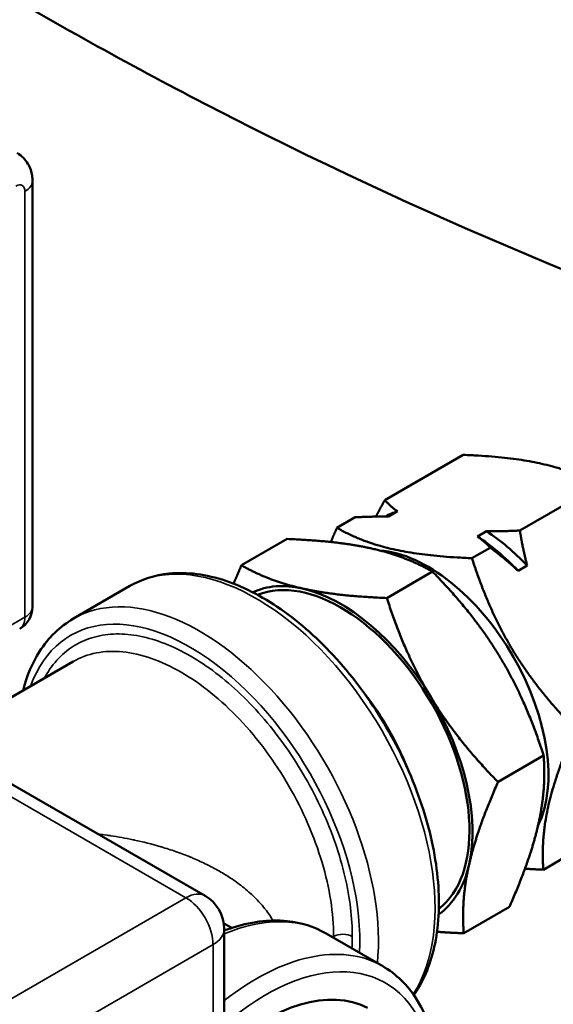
# Model space of a CAD drawing. Header units: inches. Extents: x 1 to 237, y 4 to 150.
# Tile 99 of 237: x 204.91 to 206.17, y 36.61 to 38.92. Entities that reach past the tile are written whole.
import ezdxf

# ---------------------------------------------------------------- set-up
doc = ezdxf.new("R2010")
doc.units = ezdxf.units.IN
doc.header["$LTSCALE"] = 7
doc.header["$MEASUREMENT"] = 0
doc.layers.add('Visible (ANSI)', color=7, linetype='Continuous', lineweight=50)
doc.layers.add('Visible Narrow (ANSI)', color=7, linetype='Continuous', lineweight=35)

msp = doc.modelspace()

# ---------------------------------------------------------------- linework, layer by layer
at = {"layer": 'Visible (ANSI)'}
for p, q in [((204.9445, 37.5448), (204.9445, 38.5451)), ((205.957, 37.9015), (205.7728, 37.7952)), ((206.2744, 37.8302), (206.0902, 37.7238)), ((205.7029, 37.7548), (205.6601, 37.7301)), ((205.8024, 37.769), (205.7812, 37.7567)), ((205.9907, 37.7097), (206.0119, 37.7219)), ((205.4358, 37.642), (205.5432, 37.7039)), ((206.0204, 37.6835), (205.9775, 37.6588)), ((206.1072, 37.6415), (206.0859, 37.6292)), ((205.7775, 37.5652), (205.8849, 37.6272)), ((205.1737, 37.5935), (205.0407, 37.5168)), ((204.7817, 37.2667), (205.0404, 37.4161)), ((205.364, 37.3425), (205.364, 37.3425)), ((204.732, 37.2224), (205.3502, 36.8655)), ((206.0387, 37.133), (206.146, 37.195)), ((206.1882, 36.9517), (206.1454, 36.927)), ((205.6455, 36.855), (205.6455, 36.855)), ((205.9582, 36.7776), (206.0655, 36.8395)), ((205.3943, 36.8004), (205.4133, 36.7903)), ((205.3952, 36.0772), (205.3952, 36.7876)), ((205.7677, 36.7003), (205.6347, 36.777))]:
    msp.add_line(p, q, dxfattribs=at)
for centre, radius, start, end in [((204.8845, 37.5448), 0.06, 300, 0), ((205.3052, 36.7876), 0.09, 0, 60)]:
    msp.add_arc(centre, radius, start, end, dxfattribs=at)
for centre, major_axis, start_param, end_param in [((205.9911, 37.3796), (-0.2175, 0.3767), 6.158134, 6.27918), ((205.9699, 37.3673), (0.2175, -0.3767), 1.969344, 2.288556), ((205.9911, 37.3796), (0.2175, -0.3767), 1.969344, 2.288556), ((205.8744, 37.3122), (0.2, -0.3464), 0.364831, 2.769433), ((205.6694, 37.1938), (-0.2137, 0.3701), 3.22236, 6.202418), ((205.6694, 37.1938), (-0.2188, 0.3789), 5.794141, 6.231683), ((205.6694, 37.1938), (-0.2188, 0.3789), 4.746944, 5.794141), ((205.6694, 37.1938), (-0.2137, 0.3701), 0.708404, 0.708406), ((205.5669, 37.1347), (-0.2137, 0.3701), 4.476437, 4.948341), ((205.6694, 37.1938), (-0.2188, 0.3789), 3.699746, 4.746944), ((205.6694, 37.1938), (0.2188, -0.3789), 0.051502, 0.558154), ((205.1885, 36.9162), (0.2025, -0.3507), 1.122483, 1.122488), ((205.6694, 37.1938), (-0.2137, 0.3701), 2.433195, 2.4332), ((205.4926, 36.1732), (0.2456, 0.4255), 0.024695, 1.069543)]:
    msp.add_ellipse(centre, major_axis=major_axis, ratio=0.57735, start_param=start_param, end_param=end_param, dxfattribs=at)
for points, knots in [([(219.8452, 44.6344), (219.7481, 44.4568), (219.6477, 44.281), (219.198, 43.5276), (218.8139, 42.9685), (217.9829, 41.9132), (217.5335, 41.4138), (216.5813, 40.4926), (216.0755, 40.0678), (215.0213, 39.3112), (214.4697, 38.9765), (213.3383, 38.4159), (212.755, 38.1864), (211.5797, 37.8486), (210.9838, 37.7358), (209.8064, 37.6347), (209.2203, 37.641), (208.0833, 37.7689), (207.5269, 37.8855), (206.4607, 38.2148), (205.9452, 38.425), (205.2692, 38.7662), (205.0913, 38.8625), (204.9161, 38.9637)], [44.987781, 44.987781, 44.987781, 44.987781, 46.528733, 46.528733, 51.674042, 51.674042, 56.819023, 56.819023, 61.957189, 61.957189, 67.065917, 67.065917, 72.096689, 72.096689, 76.978984, 76.978984, 81.646942, 81.646942, 86.08134, 86.08134, 90.335711, 90.335711, 91.879885, 91.879885, 91.879885, 91.879885]), ([(204.9445, 38.5451), (204.9445, 38.5491), (204.9442, 38.5533), (204.9429, 38.562), (204.9419, 38.5665), (204.9388, 38.5759), (204.9366, 38.5807), (204.931, 38.5902), (204.9274, 38.595), (204.9188, 38.6037), (204.9138, 38.6076), (204.9083, 38.6108)], [4.7123889, 4.7123889, 4.7123889, 4.7123889, 4.8694686, 4.8694686, 5.0265482, 5.0265482, 5.1836279, 5.1836279, 5.3407075, 5.3407075, 5.4977871, 5.4977871, 5.4977871, 5.4977871]), ([(205.8409, 36.6325), (205.843, 36.6355), (205.8451, 36.6386), (205.8691, 36.6761), (205.8841, 36.7169), (205.901, 36.8101), (205.902, 36.8631), (205.8894, 36.9745), (205.8757, 37.0331), (205.835, 37.1494), (205.8082, 37.2072), (205.7443, 37.3165), (205.7072, 37.368), (205.6263, 37.4598), (205.5824, 37.5001), (205.4917, 37.5653), (205.4449, 37.5901), (205.3529, 37.6209), (205.3077, 37.627), (205.2324, 37.6192), (205.2013, 37.6095), (205.1737, 37.5935)], [4.189093, 4.189093, 4.189093, 4.189093, 4.217535, 4.217535, 4.525062, 4.525062, 4.85128, 4.85128, 5.180043, 5.180043, 5.507354, 5.507354, 5.834029, 5.834029, 6.161413, 6.161413, 6.490225, 6.490225, 6.815858, 6.815858, 7.068583, 7.068583, 7.068583, 7.068583]), ([(205.0407, 37.5168), (205.009, 37.4984), (204.982, 37.472), (204.9441, 37.4128), (204.9311, 37.3818), (204.9224, 37.348)], [0.7853982, 0.7853982, 0.7853982, 0.7853982, 1.0759424, 1.0759424, 1.3170695, 1.3170695, 1.3170695, 1.3170695]), ([(205.3952, 36.7839), (205.4001, 36.7858), (205.4049, 36.7875), (205.4555, 36.8044), (205.5007, 36.8105), (205.576, 36.8027), (205.6071, 36.793), (205.6347, 36.777)], [6.4558159, 6.4558159, 6.4558159, 6.4558159, 6.4902254, 6.4902254, 6.8158584, 6.8158584, 7.0685835, 7.0685835, 7.0685835, 7.0685835]), ([(205.7677, 36.7003), (205.7994, 36.6819), (205.8264, 36.6555), (205.8631, 36.5982), (205.8754, 36.5699), (205.884, 36.5389)], [0.7853982, 0.7853982, 0.7853982, 0.7853982, 1.0759424, 1.0759424, 1.2992273, 1.2992273, 1.2992273, 1.2992273])]:
    msp.add_open_spline(points, degree=3, knots=knots, dxfattribs=at)
for points, weights in [([(206.2744, 37.8302), (206.1636, 37.8935), (205.957, 37.9015)], [1.10345439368, 1.27415938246, 1.10345439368]), ([(205.7517, 37.7566), (205.7614, 37.7751), (205.7728, 37.7952)], [1.00834541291, 1.01214681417, 1.01371323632]), ([(205.7728, 37.7952), (205.7861, 37.7804), (205.8024, 37.769)], [1.01371323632, 1.01077867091, 1]), ([(205.7812, 37.7567), (205.7456, 37.757), (205.7029, 37.7548)], [1, 1.01077867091, 1.01371323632]), ([(205.6458, 37.6968), (205.6525, 37.713), (205.6601, 37.7301)], [1.1280112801, 1.11677178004, 1.10345439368]), ([(205.6601, 37.7301), (205.7709, 37.6668), (205.9775, 37.6588)], [1.10345439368, 1.27415938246, 1.10345439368]), ([(206.0204, 37.6835), (206.007, 37.6983), (205.9907, 37.7097)], [1.01371323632, 1.01077867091, 1]), ([(206.0119, 37.7219), (206.0475, 37.7217), (206.0902, 37.7238)], [1, 1.01077867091, 1.01371323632]), ([(206.0902, 37.7238), (206.097, 37.6799), (206.1072, 37.6415)], [1.01371323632, 1.01077867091, 1]), ([(205.7417, 37.6815), (205.6624, 37.6993), (205.5432, 37.7039)], [1, 1.06065480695, 1.04421807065]), ([(206.0859, 37.6292), (206.0564, 37.6565), (206.0204, 37.6835)], [1, 1.01077867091, 1.01371323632]), ([(205.8849, 37.6272), (205.8209, 37.6637), (205.7417, 37.6815)], [1.04421807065, 1.06065480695, 1]), ([(205.4174, 37.5988), (205.4259, 37.6196), (205.4358, 37.642)], [1.04770622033, 1.04748328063, 1.04421807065]), ([(205.4358, 37.642), (205.4998, 37.6054), (205.579, 37.5876)], [1.04421807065, 1.06065480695, 1]), ([(205.9775, 37.6588), (206.051, 37.4303), (206.2202, 37.2572)], [1.10345439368, 1.27415938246, 1.10345439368]), ([(206.0431, 37.427), (205.9825, 37.5273), (205.8849, 37.6272)], [1, 1.06065480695, 1.04421807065]), ([(205.579, 37.5876), (205.6583, 37.5698), (205.7775, 37.5652)], [1, 1.06065480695, 1.04421807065]), ([(205.7775, 37.5652), (205.8198, 37.4334), (205.8804, 37.3331)], [1.04421807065, 1.06065480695, 1]), ([(206.146, 37.195), (206.1037, 37.3267), (206.0431, 37.427)], [1.04421807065, 1.06065480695, 1]), ([(205.8804, 37.3331), (205.941, 37.2328), (206.0387, 37.133)], [1, 1.06065480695, 1.04421807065]), ([(206.2202, 37.2572), (206.1349, 37.0644), (206.1454, 36.927)], [1.10345439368, 1.27415938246, 1.10345439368]), ([(206.1334, 37.0332), (206.1521, 37.1157), (206.146, 37.195)], [1, 1.06065480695, 1.04421807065]), ([(206.0387, 37.133), (205.9895, 37.0218), (205.9708, 36.9393)], [1.04421807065, 1.06065480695, 1]), ([(206.0655, 36.8395), (206.1147, 36.9507), (206.1334, 37.0332)], [1.04421807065, 1.06065480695, 1]), ([(205.9708, 36.9393), (205.9521, 36.8568), (205.9582, 36.7776)], [1, 1.06065480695, 1.04421807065]), ([(206.1454, 36.927), (206.1228, 36.9279), (206.1021, 36.9292)], [1.10345439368, 1.11991863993, 1.13320698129]), ([(205.9582, 36.7776), (205.9248, 36.7788), (205.8953, 36.7811)], [1.04421807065, 1.04876913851, 1.04741000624])]:
    msp.add_rational_spline(points, weights, degree=2, dxfattribs=at)
at = {"layer": 'Visible Narrow (ANSI)'}
for p, q in [((204.9269, 37.5203), (204.9269, 38.5206)), ((203.8097, 36.8752), (204.9269, 37.5203)), ((204.7042, 37.2081), (205.3052, 36.8611)), ((205.3052, 36.8611), (204.69, 36.5059)), ((205.6496, 36.7684), (205.6524, 36.77)), ((205.3689, 36.7509), (204.7537, 36.3957)), ((205.3689, 36.0405), (205.3689, 36.7509))]:
    msp.add_line(p, q, dxfattribs=at)
for centre, major_axis, ratio, start_param, end_param in [((204.8845, 38.5451), (0.06, 0), 0.57735, 5.497787, 6.283185), ((204.9057, 38.5084), (0.015, 0.026), 0.57735, 5.497787, 7.068583), ((205.4707, 37.0791), (-0.297, 0.5144), 0.57735, 3.428604, 6.283185), ((205.3377, 37.0023), (-0.297, 0.5144), 0.57735, 3.815722, 6.283185), ((204.8845, 37.5448), (0.06, 0), 0.57735, 5.497787, 6.283185), ((205.3158, 36.9897), (-0.2815, 0.4876), 0.57735, 3.86486, 6.732988), ((204.8845, 37.5448), (0.03, -0.052), 0.57735, 0, 0.785398), ((205.4926, 37.0917), (-0.2815, 0.4876), 0.57735, 0.50853, 0.508537), ((205.3052, 36.7876), (0.045, 0.0779), 0.57735, 0, 0.785398), ((205.3052, 36.7876), (-0.045, 0.0779), 0.57735, 3.926991, 5.497787), ((205.3377, 36.2626), (0.297, 0.5144), 0.57735, 0, 0.648134), ((205.3052, 36.7876), (0.09, 0), 0.57735, 5.497787, 6.283185), ((205.6743, 36.7574), (0.031, 0), 0.577342, 0.785389, 2.356187), ((205.4707, 36.1858), (0.297, 0.5144), 0.57735, 0, 0.966044), ((205.4926, 36.1732), (0.2815, 0.4876), 0.57735, 5.822134, 7.315711)]:
    msp.add_ellipse(centre, major_axis=major_axis, ratio=ratio, start_param=start_param, end_param=end_param, dxfattribs=at)
for points, knots in [([(204.9723, 37.3768), (204.9732, 37.3784), (204.9829, 37.3958), (205.0049, 37.4255), (205.0438, 37.4564), (205.0893, 37.4756), (205.1407, 37.4828), (205.1966, 37.4776), (205.2553, 37.4601), (205.3155, 37.431), (205.3758, 37.3907), (205.4345, 37.3404), (205.4904, 37.2812), (205.5418, 37.2148), (205.5875, 37.143), (205.6264, 37.0671), (205.658, 36.9885), (205.6805, 36.9104), (205.6936, 36.836), (205.6962, 36.7914), (205.6962, 36.77)], [0.1451373, 0.1451373, 0.1451373, 0.1451373, 0.15, 0.2, 0.25, 0.3, 0.35, 0.4, 0.45, 0.5, 0.55, 0.6, 0.65, 0.7, 0.75, 0.8, 0.85, 0.9, 0.95, 0.9999999, 0.9999999, 0.9999999, 0.9999999]), ([(205.5099, 36.8075), (205.5047, 36.8164), (205.4986, 36.8253), (205.4908, 36.8353), (205.4897, 36.8366), (205.4884, 36.8383), (205.4881, 36.8386), (205.4831, 36.8447), (205.478, 36.8504), (205.4647, 36.8643), (205.4559, 36.8724), (205.4459, 36.8807), (205.4456, 36.881), (205.4363, 36.8887), (205.4266, 36.896), (205.4156, 36.9036), (205.415, 36.904), (205.4059, 36.9102), (205.3969, 36.9159), (205.387, 36.9216), (205.3866, 36.9219), (205.3769, 36.9275), (205.3672, 36.9327), (205.3564, 36.9381), (205.3555, 36.9386), (205.3443, 36.9441), (205.3338, 36.9489), (205.3226, 36.9537), (205.3218, 36.954), (205.3196, 36.9549), (205.3182, 36.9555), (205.3164, 36.9563), (205.316, 36.9564), (205.3039, 36.9614), (205.2924, 36.9657), (205.2697, 36.9736), (205.2586, 36.9771), (205.2471, 36.9805), (205.2468, 36.9806), (205.2251, 36.987), (205.2042, 36.9922), (205.1831, 36.9967), (205.182, 36.997), (205.1808, 36.9972), (205.1628, 37.0011), (205.1456, 37.0041), (205.1261, 37.0071), (205.1231, 37.0075), (205.1199, 37.008), (205.1197, 37.008), (205.1124, 37.0091), (205.1054, 37.01), (205.0986, 37.0108)], [0.0670818, 0.0670818, 0.0670818, 0.0670818, 0.0849041, 0.0849041, 0.0875851, 0.0875851, 0.0882353, 0.0882353, 0.1000815, 0.1000815, 0.1170471, 0.1170471, 0.1176471, 0.1176471, 0.1331243, 0.1331243, 0.1339866, 0.1339866, 0.1465183, 0.1465183, 0.1470588, 0.1470588, 0.1593517, 0.1593517, 0.1604722, 0.1604722, 0.1732649, 0.1732649, 0.1742259, 0.1742259, 0.1759712, 0.1759712, 0.1764706, 0.1764706, 0.1909183, 0.1909183, 0.2054191, 0.2054191, 0.2058824, 0.2058824, 0.2337063, 0.2337063, 0.2348801, 0.2352941, 0.2352941, 0.2598704, 0.2598704, 0.2643364, 0.2643364, 0.2647059, 0.2647059, 0.275388, 0.275388, 0.275388, 0.275388])]:
    msp.add_open_spline(points, degree=3, knots=knots, dxfattribs=at)
for points in [[(205.0404, 37.4161), (205.0736, 37.4353), (205.1531, 37.4507), (205.2939, 37.4018), (205.4347, 37.2882), (205.554, 37.1272), (205.6337, 36.9434), (205.6524, 36.8242), (205.6524, 36.77)], [(205.6524, 36.77), (205.6524, 36.769), (205.6524, 36.7679), (205.6524, 36.7668)], [(205.6962, 36.77), (205.6962, 36.7606), (205.696, 36.7512), (205.6954, 36.742)]]:
    msp.add_open_spline(points, degree=3, dxfattribs=at)

doc.saveas('drawing.dxf')
